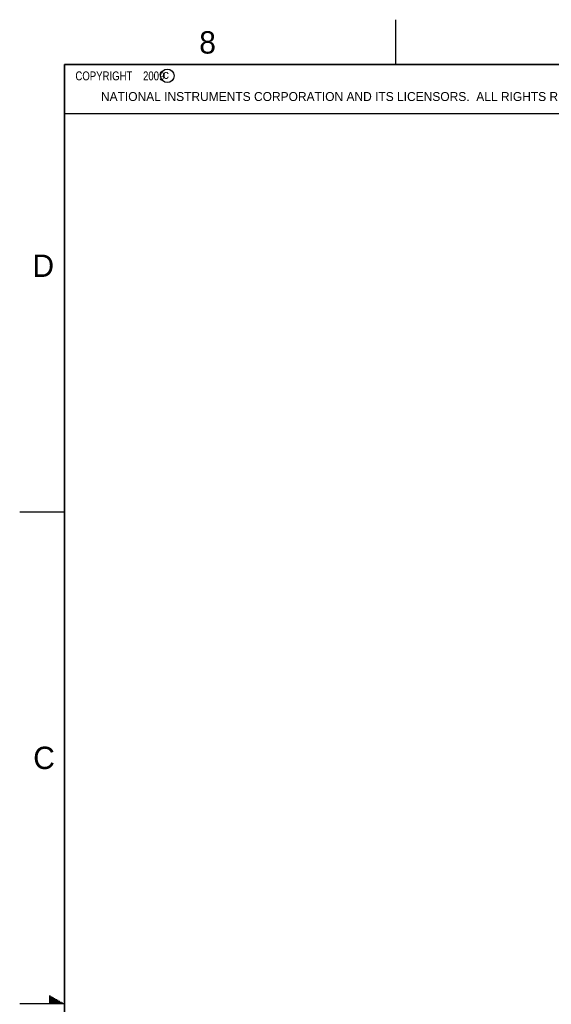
# Model space of a CAD drawing. Header units: inches. Extents: x 0 to 34, y 0 to 22.
# Tile 12 of 40: x 0 to 5.9, y 11 to 22. Entities that reach past the tile are written whole.
import ezdxf

# ---------------------------------------------------------------- set-up
doc = ezdxf.new("R2010")
doc.units = ezdxf.units.IN
doc.header["$LTSCALE"] = 1.87
doc.header["$MEASUREMENT"] = 0
doc.layers.get('0').update_dxf_attribs({"linetype": 'CONTINUOUS'})
doc.styles.get("Standard").update_dxf_attribs({"font": 'txt', "width": 0.8})

msp = doc.modelspace()

# ---------------------------------------------------------------- linework, layer by layer
at = {"color": 2, "linetype": 'CONTINUOUS'}
for p, q in [((4.20002, 21.5), (4.20002, 22)), ((0.50003, 21.5), (8.25003, 21.5)), ((0.50003, 21.5), (0.50003, 20.95313)), ((0.50003, 20.95313), (8.25003, 20.95313)), ((0.00002, 16.5), (0.50002, 16.5)), ((0.33028, 11.09), (0.34412, 11.09)), ((0.33028, 11.08), (0.36144, 11.08)), ((0.33028, 11.07), (0.37876, 11.07)), ((0.33028, 11.06), (0.39608, 11.06)), ((0.33028, 11.05), (0.4134, 11.05)), ((0.33028, 11.04), (0.43072, 11.04)), ((0.33028, 11.03), (0.44804, 11.03)), ((0.33028, 11.02), (0.46536, 11.02)), ((0.33028, 11.01), (0.48268, 11.01)), ((0.5, 11), (0, 11))]:
    msp.add_line(p, q, dxfattribs=at)
at = {"color": 7, "linetype": 'CONTINUOUS', "const_width": 0.02}
for points in [[(0.50002, 21.5), (0.50002, 0.5)], [(33.50002, 21.5), (0.50002, 21.5)]]:
    msp.add_lwpolyline(points, dxfattribs=at)
at = {"color": 2, "linetype": 'CONTINUOUS'}
msp.add_circle((1.64841, 21.37268), 0.0754, dxfattribs=at)

# ---------------------------------------------------------------- texts
for s, height, p in [('8', 0.25, (2.00464, 21.62133)), ('c', 0.1, (1.59898, 21.33883)), ('NATIONAL INSTRUMENTS CORPORATION AND ITS LICENSORS.  ALL RIGHTS RESERVED.', 0.1, (0.90712, 21.09112)), ('D', 0.25, (0.14243, 19.125)), ('C', 0.25, (0.15083, 13.62462))]:
    msp.add_text(s, height=height, dxfattribs=at).set_placement(p)
at = {"color": 2, "linetype": 'CONTINUOUS', "insert": (0.56253, 21.42188), "char_height": 0.1, "width": 1.52, "attachment_point": 1}
msp.add_mtext('  COPYRIGHT    2009', dxfattribs=at)

doc.saveas('drawing.dxf')
